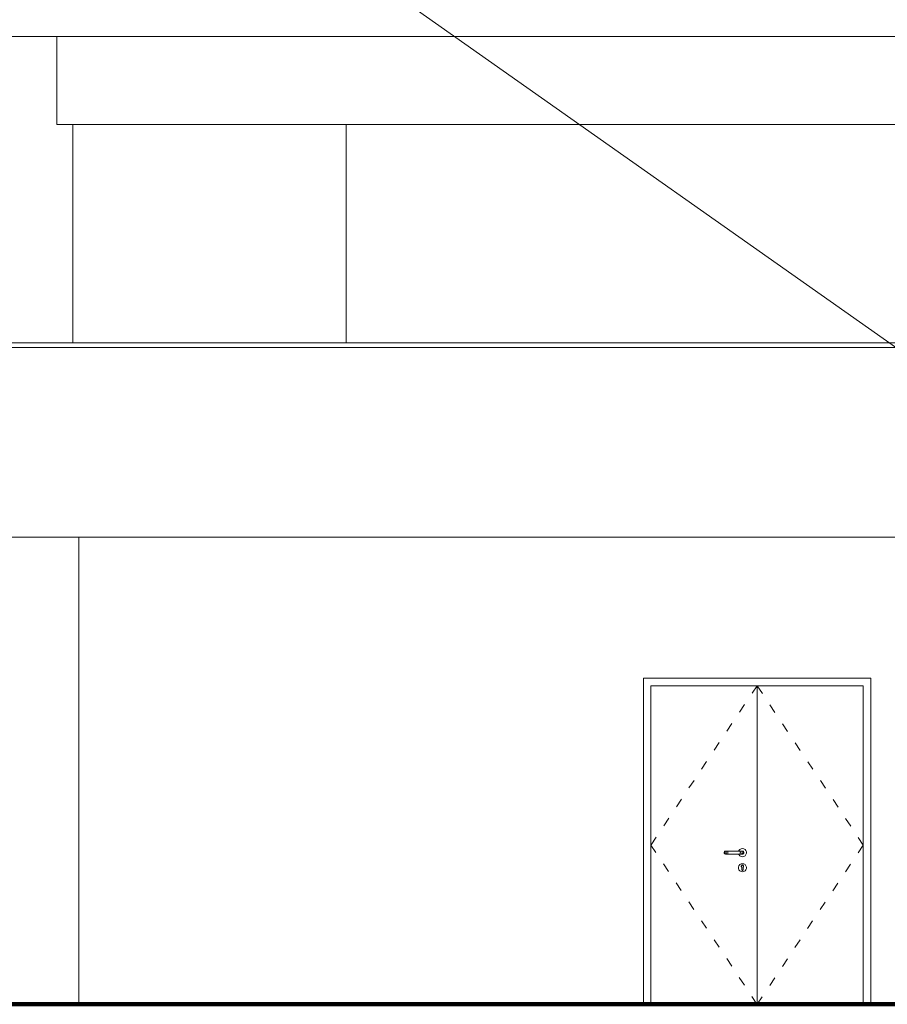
# Model space of a CAD drawing. Header units: millimetres. Extents: x 98865 to 469195, y -12752 to 43452.
# Tile 86 of 98: x 376627 to 382347, y -9900 to -3410. Entities that reach past the tile are written whole.
import ezdxf

# ---------------------------------------------------------------- set-up
doc = ezdxf.new("R2010")
doc.units = ezdxf.units.MM
doc.header["$LTSCALE"] = 0.05
doc.linetypes.add('ACAD_ISO03W100', pattern=[30, 12, -18])
doc.layers.get('0').update_dxf_attribs({"lineweight": 0})
for name, color, linetype, lineweight in [('005 Column', 7, 'Continuous', 0), ('006 Curtain Wall', 7, 'Continuous', 0), ('013 Door & Window', 7, 'Continuous', 9), ('CMP door mark', 1, 'Continuous', 0)]:
    doc.layers.add(name, color=color, linetype=linetype, lineweight=lineweight)

msp = doc.modelspace()

# ---------------------------------------------------------------- linework, layer by layer
at = {"lineweight": 100}
msp.add_line((124014.4, -9899.9), (467117.4, -9899.9), dxfattribs=at)
msp.add_lwpolyline([(384319.2, -6919.9), (373053.9, 1015.5), (366938.5, 1015.5)])
at = {"color": 7, "lineweight": 0}
for points in [[(126623.3, -3519.9), (436364.4, -3519.9)], [(156447.9, -5540), (436414.4, -5540)], [(156447.9, -5570), (436414.4, -5570)], [(156447.9, -6820), (436364.4, -6820)]]:
    msp.add_lwpolyline(points, dxfattribs=at)
at = {"layer": '005 Column', "linetype": 'ByBlock'}
for p, q in [((376872.7, -4099.9, 9.7), (376872.7, -3519.9, 9.7)), ((376978.2, -5540, 9.7), (376978.2, -4099.9, 9.7)), ((378780.1, -4099.8, -11636.7), (378780.1, -5540, -11636.7)), ((377016.5, -9899.9, 9.7), (377016.5, -6820, 9.7))]:
    msp.add_line(p, q, dxfattribs=at)
at = {"layer": '006 Curtain Wall', "linetype": 'ByBlock'}
msp.add_line((376872.7, -4099.9, 33009.9), (384581, -4099.9, 33009.9), dxfattribs=at)
at = {"layer": '013 Door & Window', "color": 7, "lineweight": 13}
for p, q in [((380738.3, -7749.9, -950.9), (380738.3, -9899.9, 9.7)), ((382238.3, -7749.9, -950.9), (380738.3, -7749.9, -950.9)), ((380788.3, -7799.9, -950.9), (382188.3, -7799.9, -950.9)), ((382188.3, -7799.9, -950.9), (382188.3, -9899.9, 9.7))]:
    msp.add_line(p, q, dxfattribs=at)
at = {"layer": '013 Door & Window', "color": 7, "linetype": 'Continuous', "lineweight": 13}
for p, q in [((382238.3, -9899.9, 9.7), (382238.3, -7749.9, -950.9)), ((380788.3, -9899.9, 9.7), (380788.3, -7799.9, -950.9)), ((381488.3, -7799.9, -950.9), (381488.3, -9899.9, 9.7)), ((382238.3, -9899.9, 9.7), (380038.3, -9899.9, 9.7))]:
    msp.add_line(p, q, dxfattribs=at)
at = {"layer": '013 Door & Window', "color": 7, "lineweight": 0}
for p, q in [((381276.4, -8891.2, 9.7), (381273.7, -8893.5, 9.7)), ((381279.7, -8890, 9.7), (381276.4, -8891.2, 9.7)), ((381276.5, -8893.5, 9.7), (381278.9, -8891.2, 9.7)), ((381278.9, -8891.2, 9.7), (381276.5, -8893.5, 9.7)), ((381278.9, -8891.2, 9.7), (381281.9, -8890, 9.7)), ((381281.9, -8890, 9.7), (381278.9, -8891.2, 9.7)), ((381281.9, -8890, 9.7), (381279.7, -8890, 9.7)), ((381288, -8890, 9.7), (381281.9, -8890, 9.7)), ((381284.9, -8893.5, 9.7), (381286.3, -8891.2, 9.7)), ((381286.3, -8891.2, 9.7), (381284.9, -8893.5, 9.7)), ((381286.3, -8891.2, 9.7), (381288, -8890, 9.7)), ((381288, -8890, 9.7), (381286.3, -8891.2, 9.7)), ((381296.2, -8890, 9.7), (381288, -8890, 9.7)), ((381295.4, -8893.5, 9.7), (381295.7, -8891.2, 9.7)), ((381295.7, -8891.2, 9.7), (381295.4, -8893.5, 9.7)), ((381295.7, -8891.2, 9.7), (381296.2, -8890, 9.7)), ((381296.2, -8890, 9.7), (381295.7, -8891.2, 9.7)), ((381376.6, -8890, 9.7), (381296.2, -8890, 9.7)), ((381368, -8886.4, 9.7), (381366.7, -8890, 9.7)), ((381366.7, -8890, 9.7), (381393.1, -8890, 9.7)), ((381374, -8879.2, 9.7), (381368, -8886.4, 9.7)), ((381382.2, -8874.5, 9.7), (381374, -8879.2, 9.7)), ((381384.8, -8890, 9.7), (381376.6, -8890, 9.7)), ((381376.6, -8890, 9.7), (381377.1, -8891.2, 9.7)), ((381377.1, -8891.2, 9.7), (381376.6, -8890, 9.7)), ((381377.1, -8891.2, 9.7), (381377.4, -8893.5, 9.7)), ((381377.4, -8893.5, 9.7), (381377.1, -8891.2, 9.7)), ((381391.4, -8872.9, 9.7), (381382.2, -8874.5, 9.7)), ((381390.9, -8890, 9.7), (381384.8, -8890, 9.7)), ((381384.8, -8890, 9.7), (381386.5, -8891.2, 9.7)), ((381386.5, -8891.2, 9.7), (381384.8, -8890, 9.7)), ((381386.5, -8891.2, 9.7), (381387.9, -8893.5, 9.7)), ((381387.9, -8893.5, 9.7), (381386.5, -8891.2, 9.7)), ((381393.1, -8890, 9.7), (381390.9, -8890, 9.7)), ((381390.9, -8890, 9.7), (381393.9, -8891.2, 9.7)), ((381393.9, -8891.2, 9.7), (381390.9, -8890, 9.7)), ((381400.6, -8874.5, 9.7), (381391.4, -8872.9, 9.7)), ((381393.1, -8890, 9.7), (381396.4, -8891.2, 9.7)), ((381396.4, -8891.2, 9.7), (381393.1, -8890, 9.7)), ((381393.9, -8891.2, 9.7), (381396.3, -8893.5, 9.7)), ((381396.3, -8893.5, 9.7), (381393.9, -8891.2, 9.7)), ((381396.4, -8891.2, 9.7), (381399.1, -8893.5, 9.7)), ((381399.1, -8893.5, 9.7), (381396.4, -8891.2, 9.7)), ((381408.8, -8879.2, 9.7), (381400.6, -8874.5, 9.7)), ((381414.8, -8886.4, 9.7), (381408.8, -8879.2, 9.7)), ((381418, -8895.2, 9.7), (381414.8, -8886.4, 9.7)), ((381272, -8896.5, 9.7), (381271.4, -8899.9, 9.7)), ((381271.4, -8899.9, 9.7), (381272, -8903.3, 9.7)), ((381273.7, -8893.5, 9.7), (381272, -8896.5, 9.7)), ((381272, -8903.3, 9.7), (381273.7, -8906.3, 9.7)), ((381273.7, -8906.3, 9.7), (381276.4, -8908.5, 9.7)), ((381274.4, -8899.9, 9.7), (381275, -8896.5, 9.7)), ((381275, -8896.5, 9.7), (381274.4, -8899.9, 9.7)), ((381275, -8903.3, 9.7), (381274.4, -8899.9, 9.7)), ((381274.4, -8899.9, 9.7), (381275, -8903.3, 9.7)), ((381275, -8896.5, 9.7), (381276.5, -8893.5, 9.7)), ((381276.5, -8893.5, 9.7), (381275, -8896.5, 9.7)), ((381276.5, -8906.3, 9.7), (381275, -8903.3, 9.7)), ((381275, -8903.3, 9.7), (381276.5, -8906.3, 9.7)), ((381276.4, -8908.5, 9.7), (381279.7, -8909.7, 9.7)), ((381278.9, -8908.5, 9.7), (381276.5, -8906.3, 9.7)), ((381276.5, -8906.3, 9.7), (381278.9, -8908.5, 9.7)), ((381281.9, -8909.7, 9.7), (381278.9, -8908.5, 9.7)), ((381278.9, -8908.5, 9.7), (381281.9, -8909.7, 9.7)), ((381279.7, -8909.7, 9.7), (381281.9, -8909.7, 9.7)), ((381281.9, -8909.7, 9.7), (381288, -8909.7, 9.7)), ((381283.7, -8899.9, 9.7), (381284, -8896.5, 9.7)), ((381284, -8896.5, 9.7), (381283.7, -8899.9, 9.7)), ((381284, -8903.3, 9.7), (381283.7, -8899.9, 9.7)), ((381283.7, -8899.9, 9.7), (381284, -8903.3, 9.7)), ((381284, -8896.5, 9.7), (381284.9, -8893.5, 9.7)), ((381284.9, -8893.5, 9.7), (381284, -8896.5, 9.7)), ((381284.9, -8906.3, 9.7), (381284, -8903.3, 9.7)), ((381284, -8903.3, 9.7), (381284.9, -8906.3, 9.7)), ((381286.3, -8908.5, 9.7), (381284.9, -8906.3, 9.7)), ((381284.9, -8906.3, 9.7), (381286.3, -8908.5, 9.7)), ((381288, -8909.7, 9.7), (381286.3, -8908.5, 9.7)), ((381286.3, -8908.5, 9.7), (381288, -8909.7, 9.7)), ((381288, -8909.7, 9.7), (381296.2, -8909.7, 9.7)), ((381295.1, -8899.9, 9.7), (381295.2, -8896.5, 9.7)), ((381295.2, -8896.5, 9.7), (381295.1, -8899.9, 9.7)), ((381295.2, -8903.3, 9.7), (381295.1, -8899.9, 9.7)), ((381295.1, -8899.9, 9.7), (381295.2, -8903.3, 9.7)), ((381295.2, -8896.5, 9.7), (381295.4, -8893.5, 9.7)), ((381295.4, -8893.5, 9.7), (381295.2, -8896.5, 9.7)), ((381295.4, -8906.3, 9.7), (381295.2, -8903.3, 9.7)), ((381295.2, -8903.3, 9.7), (381295.4, -8906.3, 9.7)), ((381295.7, -8908.5, 9.7), (381295.4, -8906.3, 9.7)), ((381295.4, -8906.3, 9.7), (381295.7, -8908.5, 9.7)), ((381296.2, -8909.7, 9.7), (381295.7, -8908.5, 9.7)), ((381295.7, -8908.5, 9.7), (381296.2, -8909.7, 9.7)), ((381296.2, -8909.7, 9.7), (381376.6, -8909.7, 9.7)), ((381393.1, -8909.7, 9.7), (381366.7, -8909.7, 9.7)), ((381366.7, -8909.7, 9.7), (381368, -8913.4, 9.7)), ((381368, -8913.4, 9.7), (381374, -8920.6, 9.7)), ((381374, -8920.6, 9.7), (381382.2, -8925.3, 9.7)), ((381377.1, -8908.5, 9.7), (381376.6, -8909.7, 9.7)), ((381376.6, -8909.7, 9.7), (381377.1, -8908.5, 9.7)), ((381376.6, -8909.7, 9.7), (381384.8, -8909.7, 9.7)), ((381377.4, -8906.3, 9.7), (381377.1, -8908.5, 9.7)), ((381377.1, -8908.5, 9.7), (381377.4, -8906.3, 9.7)), ((381377.4, -8893.5, 9.7), (381377.6, -8896.5, 9.7)), ((381377.6, -8896.5, 9.7), (381377.4, -8893.5, 9.7)), ((381377.6, -8903.3, 9.7), (381377.4, -8906.3, 9.7)), ((381377.4, -8906.3, 9.7), (381377.6, -8903.3, 9.7)), ((381377.6, -8896.5, 9.7), (381377.7, -8899.9, 9.7)), ((381377.7, -8899.9, 9.7), (381377.6, -8896.5, 9.7)), ((381377.7, -8899.9, 9.7), (381377.6, -8903.3, 9.7)), ((381377.6, -8903.3, 9.7), (381377.7, -8899.9, 9.7)), ((381382.2, -8925.3, 9.7), (381391.4, -8926.9, 9.7)), ((381386.5, -8908.5, 9.7), (381384.8, -8909.7, 9.7)), ((381384.8, -8909.7, 9.7), (381386.5, -8908.5, 9.7)), ((381384.8, -8909.7, 9.7), (381390.9, -8909.7, 9.7)), ((381387.9, -8906.3, 9.7), (381386.5, -8908.5, 9.7)), ((381386.5, -8908.5, 9.7), (381387.9, -8906.3, 9.7)), ((381387.9, -8893.5, 9.7), (381388.8, -8896.5, 9.7)), ((381388.8, -8896.5, 9.7), (381387.9, -8893.5, 9.7)), ((381388.8, -8903.3, 9.7), (381387.9, -8906.3, 9.7)), ((381387.9, -8906.3, 9.7), (381388.8, -8903.3, 9.7)), ((381388.8, -8896.5, 9.7), (381389.1, -8899.9, 9.7)), ((381389.1, -8899.9, 9.7), (381388.8, -8896.5, 9.7)), ((381389.1, -8899.9, 9.7), (381388.8, -8903.3, 9.7)), ((381388.8, -8903.3, 9.7), (381389.1, -8899.9, 9.7)), ((381393.9, -8908.5, 9.7), (381390.9, -8909.7, 9.7)), ((381390.9, -8909.7, 9.7), (381393.9, -8908.5, 9.7)), ((381390.9, -8909.7, 9.7), (381393.1, -8909.7, 9.7)), ((381391.4, -8926.9, 9.7), (381400.6, -8925.3, 9.7)), ((381396.4, -8908.5, 9.7), (381393.1, -8909.7, 9.7)), ((381393.1, -8909.7, 9.7), (381396.4, -8908.5, 9.7)), ((381396.3, -8906.3, 9.7), (381393.9, -8908.5, 9.7)), ((381393.9, -8908.5, 9.7), (381396.3, -8906.3, 9.7)), ((381396.3, -8893.5, 9.7), (381397.8, -8896.5, 9.7)), ((381397.8, -8896.5, 9.7), (381396.3, -8893.5, 9.7)), ((381397.8, -8903.3, 9.7), (381396.3, -8906.3, 9.7)), ((381396.3, -8906.3, 9.7), (381397.8, -8903.3, 9.7)), ((381399.1, -8906.3, 9.7), (381396.4, -8908.5, 9.7)), ((381396.4, -8908.5, 9.7), (381399.1, -8906.3, 9.7)), ((381397.8, -8896.5, 9.7), (381398.4, -8899.9, 9.7)), ((381398.4, -8899.9, 9.7), (381397.8, -8896.5, 9.7)), ((381398.4, -8899.9, 9.7), (381397.8, -8903.3, 9.7)), ((381397.8, -8903.3, 9.7), (381398.4, -8899.9, 9.7)), ((381399.1, -8893.5, 9.7), (381400.8, -8896.5, 9.7)), ((381400.8, -8896.5, 9.7), (381399.1, -8893.5, 9.7)), ((381400.8, -8903.3, 9.7), (381399.1, -8906.3, 9.7)), ((381399.1, -8906.3, 9.7), (381400.8, -8903.3, 9.7)), ((381400.6, -8925.3, 9.7), (381408.8, -8920.6, 9.7)), ((381400.8, -8896.5, 9.7), (381401.4, -8899.9, 9.7)), ((381401.4, -8899.9, 9.7), (381400.8, -8896.5, 9.7)), ((381401.4, -8899.9, 9.7), (381400.8, -8903.3, 9.7)), ((381400.8, -8903.3, 9.7), (381401.4, -8899.9, 9.7)), ((381408.8, -8920.6, 9.7), (381414.8, -8913.4, 9.7)), ((381414.8, -8913.4, 9.7), (381418, -8904.6, 9.7)), ((381418, -8904.6, 9.7), (381418, -8895.2, 9.7)), ((381368, -8986.4, 9.7), (381364.8, -8995.2, 9.7)), ((381364.9, -8995.2, 9.7), (381364.8, -8995.2, 9.7)), ((381364.8, -8995.2, 9.7), (381364.8, -9004.6, 9.7)), ((381364.8, -8995.2, 9.7), (381364.9, -8995.2, 9.7)), ((381364.9, -9004.6, 9.7), (381364.8, -9004.6, 9.7)), ((381364.8, -9004.6, 9.7), (381368, -9013.4, 9.7)), ((381364.8, -9004.6, 9.7), (381364.9, -9004.6, 9.7)), ((381364.9, -8995.2, 9.7), (381368.1, -8986.4, 9.7)), ((381368.1, -8986.4, 9.7), (381364.9, -8995.2, 9.7)), ((381364.9, -9004.6, 9.7), (381364.9, -8995.2, 9.7)), ((381364.9, -8995.2, 9.7), (381364.9, -9004.6, 9.7)), ((381368.1, -9013.3, 9.7), (381364.9, -9004.6, 9.7)), ((381364.9, -9004.6, 9.7), (381368.1, -9013.3, 9.7)), ((381374, -8979.2, 9.7), (381368, -8986.4, 9.7)), ((381368.1, -8986.4, 9.7), (381368, -8986.4, 9.7)), ((381368, -8986.4, 9.7), (381368.1, -8986.4, 9.7)), ((381368, -9013.4, 9.7), (381368.1, -9013.3, 9.7)), ((381368.1, -9013.3, 9.7), (381368, -9013.4, 9.7)), ((381368, -9013.4, 9.7), (381374, -9020.6, 9.7)), ((381368.1, -8986.4, 9.7), (381374.1, -8979.3, 9.7)), ((381374.1, -8979.3, 9.7), (381368.1, -8986.4, 9.7)), ((381368.1, -9013.3, 9.7), (381374.1, -9020.5, 9.7)), ((381374.1, -9020.5, 9.7), (381368.1, -9013.3, 9.7)), ((381382.2, -8974.5, 9.7), (381374, -8979.2, 9.7)), ((381374.1, -8979.3, 9.7), (381374, -8979.2, 9.7)), ((381374, -8979.2, 9.7), (381374.1, -8979.3, 9.7)), ((381374.1, -9020.5, 9.7), (381374, -9020.6, 9.7)), ((381374, -9020.6, 9.7), (381374.1, -9020.5, 9.7)), ((381374, -9020.6, 9.7), (381382.2, -9025.3, 9.7)), ((381374.1, -8979.3, 9.7), (381382.2, -8974.6, 9.7)), ((381382.2, -8974.6, 9.7), (381374.1, -8979.3, 9.7)), ((381374.1, -9020.5, 9.7), (381382.2, -9025.2, 9.7)), ((381382.2, -9025.2, 9.7), (381374.1, -9020.5, 9.7)), ((381391.4, -8972.9, 9.7), (381382.2, -8974.5, 9.7)), ((381382.2, -8974.6, 9.7), (381391.4, -8973, 9.7)), ((381391.4, -8973, 9.7), (381382.2, -8974.6, 9.7)), ((381382.2, -8974.5, 9.7), (381382.2, -8974.6, 9.7)), ((381382.2, -8974.6, 9.7), (381382.2, -8974.5, 9.7)), ((381384, -8991, 9.7), (381384.1, -8988.5, 9.7)), ((381384.1, -8988.5, 9.7), (381384, -8991, 9.7)), ((381384, -8991.1, 9.7), (381384, -8991, 9.7)), ((381384, -8991, 9.7), (381384.8, -8993.5, 9.7)), ((381384.8, -8993.5, 9.7), (381384, -8991.1, 9.7)), ((381384.1, -8988.5, 9.7), (381385, -8986.1, 9.7)), ((381385, -8986.1, 9.7), (381384.1, -8988.5, 9.7)), ((381386.4, -8995.5, 9.7), (381384.8, -8993.5, 9.7)), ((381384.8, -8993.5, 9.7), (381386.4, -8995.5, 9.7)), ((381386.7, -8984.2, 9.7), (381385, -8986.1, 9.7)), ((381385, -8986.1, 9.7), (381386, -8985, 9.7)), ((381386, -8985, 9.7), (381386.7, -8984.2, 9.7)), ((381386.4, -8997, 9.7), (381386.4, -8995.5, 9.7)), ((381386.4, -8995.5, 9.7), (381386.4, -9012.4, 9.7)), ((381386.4, -8999, 9.7), (381386.4, -8997, 9.7)), ((381386.4, -9000.8, 9.7), (381386.4, -8999, 9.7)), ((381386.4, -9002.8, 9.7), (381386.4, -9000.8, 9.7)), ((381386.4, -9005.8, 9.7), (381386.4, -9002.8, 9.7)), ((381386.4, -9012.4, 9.7), (381386.4, -9005.8, 9.7)), ((381386.5, -9013.2, 9.7), (381386.4, -9012.4, 9.7)), ((381386.4, -9012.4, 9.7), (381386.7, -9014.1, 9.7)), ((381386.7, -9014.1, 9.7), (381386.5, -9013.2, 9.7)), ((381386.7, -8984.2, 9.7), (381388.9, -8982.9, 9.7)), ((381388.9, -8982.9, 9.7), (381386.7, -8984.2, 9.7)), ((381387.6, -9015.6, 9.7), (381386.7, -9014.1, 9.7)), ((381386.7, -9014.1, 9.7), (381387.6, -9015.6, 9.7)), ((381388.9, -9016.7, 9.7), (381387.6, -9015.6, 9.7)), ((381387.6, -9015.6, 9.7), (381388.9, -9016.7, 9.7)), ((381388.9, -8982.9, 9.7), (381391.4, -8982.5, 9.7)), ((381391.4, -8982.5, 9.7), (381388.9, -8982.9, 9.7)), ((381390.5, -9017.3, 9.7), (381388.9, -9016.7, 9.7)), ((381388.9, -9016.7, 9.7), (381390.5, -9017.3, 9.7)), ((381391.4, -9017.3, 9.7), (381390.5, -9017.3, 9.7)), ((381390.5, -9017.3, 9.7), (381392.3, -9017.3, 9.7)), ((381391.4, -8973, 9.7), (381391.4, -8972.9, 9.7)), ((381391.4, -8972.9, 9.7), (381391.4, -8973, 9.7)), ((381400.6, -8974.5, 9.7), (381391.4, -8972.9, 9.7)), ((381400.6, -8974.6, 9.7), (381391.4, -8973, 9.7)), ((381391.4, -8973, 9.7), (381400.6, -8974.6, 9.7)), ((381391.4, -8982.5, 9.7), (381393.9, -8982.9, 9.7)), ((381393.9, -8982.9, 9.7), (381391.4, -8982.5, 9.7)), ((381392.3, -9017.3, 9.7), (381391.4, -9017.3, 9.7)), ((381393.9, -9016.7, 9.7), (381392.3, -9017.3, 9.7)), ((381392.3, -9017.3, 9.7), (381393.9, -9016.7, 9.7)), ((381393.9, -8982.9, 9.7), (381396.1, -8984.2, 9.7)), ((381396.1, -8984.2, 9.7), (381393.9, -8982.9, 9.7)), ((381395.2, -9015.6, 9.7), (381393.9, -9016.7, 9.7)), ((381393.9, -9016.7, 9.7), (381395.2, -9015.6, 9.7)), ((381396.1, -9014.1, 9.7), (381395.2, -9015.6, 9.7)), ((381395.2, -9015.6, 9.7), (381396.1, -9014.1, 9.7)), ((381396.1, -8984.2, 9.7), (381396.8, -8985, 9.7)), ((381396.8, -8985, 9.7), (381396.1, -8984.2, 9.7)), ((381396.1, -9014.1, 9.7), (381396.4, -9012.4, 9.7)), ((381396.3, -9013.2, 9.7), (381396.1, -9014.1, 9.7)), ((381396.4, -9012.4, 9.7), (381396.3, -9013.2, 9.7)), ((381398, -8993.5, 9.7), (381396.4, -8995.5, 9.7)), ((381396.4, -8995.5, 9.7), (381398, -8993.5, 9.7)), ((381396.4, -8995.5, 9.7), (381396.4, -8997, 9.7)), ((381396.4, -9012.4, 9.7), (381396.4, -8995.5, 9.7)), ((381396.4, -8997, 9.7), (381396.4, -8999, 9.7)), ((381396.4, -8999, 9.7), (381396.4, -9000.8, 9.7)), ((381396.4, -9000.8, 9.7), (381396.4, -9002.8, 9.7)), ((381396.4, -9002.8, 9.7), (381396.4, -9005.8, 9.7)), ((381396.4, -9005.8, 9.7), (381396.4, -9012.4, 9.7)), ((381396.8, -8985, 9.7), (381397.8, -8986.1, 9.7)), ((381397.8, -8986.1, 9.7), (381396.8, -8985, 9.7)), ((381397.8, -8986.1, 9.7), (381398.7, -8988.5, 9.7)), ((381398.7, -8988.5, 9.7), (381397.8, -8986.1, 9.7)), ((381398.8, -8991.1, 9.7), (381398, -8993.5, 9.7)), ((381398, -8993.5, 9.7), (381398.8, -8991.1, 9.7)), ((381398.7, -8988.5, 9.7), (381398.8, -8991, 9.7)), ((381398.8, -8991, 9.7), (381398.7, -8988.5, 9.7)), ((381398.8, -8991, 9.7), (381398.8, -8991.1, 9.7)), ((381398.8, -8991.1, 9.7), (381398.8, -8991, 9.7)), ((381400.6, -8974.5, 9.7), (381400.6, -8974.6, 9.7)), ((381408.8, -8979.2, 9.7), (381400.6, -8974.5, 9.7)), ((381400.6, -8974.6, 9.7), (381400.6, -8974.5, 9.7)), ((381400.6, -8974.6, 9.7), (381408.7, -8979.3, 9.7)), ((381408.7, -8979.3, 9.7), (381400.6, -8974.6, 9.7)), ((381408.7, -9020.5, 9.7), (381400.6, -9025.2, 9.7)), ((381400.6, -9025.2, 9.7), (381408.7, -9020.5, 9.7)), ((381400.6, -9025.3, 9.7), (381408.8, -9020.6, 9.7)), ((381408.8, -8979.2, 9.7), (381408.7, -8979.3, 9.7)), ((381408.7, -8979.3, 9.7), (381408.8, -8979.2, 9.7)), ((381408.7, -8979.3, 9.7), (381414.7, -8986.4, 9.7)), ((381414.7, -8986.4, 9.7), (381408.7, -8979.3, 9.7)), ((381414.7, -9013.3, 9.7), (381408.7, -9020.5, 9.7)), ((381408.7, -9020.5, 9.7), (381414.7, -9013.3, 9.7)), ((381408.7, -9020.5, 9.7), (381408.8, -9020.6, 9.7)), ((381408.8, -9020.6, 9.7), (381408.7, -9020.5, 9.7)), ((381414.8, -8986.4, 9.7), (381408.8, -8979.2, 9.7)), ((381408.8, -9020.6, 9.7), (381414.8, -9013.4, 9.7)), ((381414.8, -8986.4, 9.7), (381414.7, -8986.4, 9.7)), ((381414.7, -8986.4, 9.7), (381417.9, -8995.2, 9.7)), ((381414.7, -8986.4, 9.7), (381414.8, -8986.4, 9.7)), ((381417.9, -8995.2, 9.7), (381414.7, -8986.4, 9.7)), ((381417.9, -9004.6, 9.7), (381414.7, -9013.3, 9.7)), ((381414.7, -9013.3, 9.7), (381417.9, -9004.6, 9.7)), ((381414.7, -9013.3, 9.7), (381414.8, -9013.4, 9.7)), ((381414.8, -9013.4, 9.7), (381414.7, -9013.3, 9.7)), ((381418, -8995.2, 9.7), (381414.8, -8986.4, 9.7)), ((381414.8, -9013.4, 9.7), (381418, -9004.6, 9.7)), ((381417.9, -8995.2, 9.7), (381418, -8995.2, 9.7)), ((381418, -8995.2, 9.7), (381417.9, -8995.2, 9.7)), ((381417.9, -8995.2, 9.7), (381417.9, -9004.6, 9.7)), ((381417.9, -9004.6, 9.7), (381417.9, -8995.2, 9.7)), ((381417.9, -9004.6, 9.7), (381418, -9004.6, 9.7)), ((381418, -9004.6, 9.7), (381417.9, -9004.6, 9.7)), ((381418, -9004.6, 9.7), (381418, -8995.2, 9.7)), ((381391.4, -9026.8, 9.7), (381382.2, -9025.2, 9.7)), ((381382.2, -9025.2, 9.7), (381382.2, -9025.3, 9.7)), ((381382.2, -9025.2, 9.7), (381391.4, -9026.8, 9.7)), ((381382.2, -9025.3, 9.7), (381382.2, -9025.2, 9.7)), ((381382.2, -9025.3, 9.7), (381391.4, -9026.9, 9.7)), ((381400.6, -9025.2, 9.7), (381391.4, -9026.8, 9.7)), ((381391.4, -9026.8, 9.7), (381400.6, -9025.2, 9.7)), ((381391.4, -9026.9, 9.7), (381400.6, -9025.3, 9.7)), ((381391.4, -9026.8, 9.7), (381391.4, -9026.9, 9.7)), ((381391.4, -9026.9, 9.7), (381391.4, -9026.8, 9.7)), ((381400.6, -9025.2, 9.7), (381400.6, -9025.3, 9.7)), ((381400.6, -9025.3, 9.7), (381400.6, -9025.2, 9.7))]:
    msp.add_line(p, q, dxfattribs=at)
at = {"layer": '013 Door & Window', "color": 7, "linetype": 'Continuous', "lineweight": 0}
for p, q in [((381276.4, -8891.2, 9.7), (381273.7, -8893.5, 9.7)), ((381279.7, -8890, 9.7), (381276.4, -8891.2, 9.7)), ((381278.9, -8891.2, 9.7), (381276.5, -8893.5, 9.7)), ((381281.9, -8890, 9.7), (381279.7, -8890, 9.7)), ((381288, -8890, 9.7), (381281.9, -8890, 9.7)), ((381286.3, -8891.2, 9.7), (381284.9, -8893.5, 9.7)), ((381296.2, -8890, 9.7), (381288, -8890, 9.7)), ((381376.6, -8890, 9.7), (381296.2, -8890, 9.7)), ((381366.7, -8890, 9.7), (381368, -8886.4, 9.7)), ((381368, -8886.4, 9.7), (381374, -8879.2, 9.7)), ((381374, -8879.2, 9.7), (381382.2, -8874.5, 9.7)), ((381384.8, -8890, 9.7), (381376.6, -8890, 9.7)), ((381382.2, -8874.5, 9.7), (381391.4, -8872.9, 9.7)), ((381390.9, -8890, 9.7), (381384.8, -8890, 9.7)), ((381386.5, -8891.2, 9.7), (381387.9, -8893.5, 9.7)), ((381393.1, -8890, 9.7), (381390.9, -8890, 9.7)), ((381391.4, -8872.9, 9.7), (381400.6, -8874.5, 9.7)), ((381393.1, -8890, 9.7), (381396.4, -8891.2, 9.7)), ((381393.9, -8891.2, 9.7), (381396.3, -8893.5, 9.7)), ((381396.4, -8891.2, 9.7), (381399.1, -8893.5, 9.7)), ((381400.6, -8874.5, 9.7), (381408.8, -8879.2, 9.7)), ((381408.8, -8879.2, 9.7), (381414.8, -8886.4, 9.7)), ((381414.8, -8886.4, 9.7), (381418, -8895.2, 9.7)), ((381272, -8896.5, 9.7), (381271.4, -8899.9, 9.7)), ((381271.4, -8899.9, 9.7), (381272, -8903.3, 9.7)), ((381273.7, -8893.5, 9.7), (381272, -8896.5, 9.7)), ((381272, -8903.3, 9.7), (381273.7, -8906.3, 9.7)), ((381273.7, -8906.3, 9.7), (381276.4, -8908.5, 9.7)), ((381275, -8896.5, 9.7), (381274.4, -8899.9, 9.7)), ((381274.4, -8899.9, 9.7), (381275, -8903.3, 9.7)), ((381276.5, -8893.5, 9.7), (381275, -8896.5, 9.7)), ((381275, -8903.3, 9.7), (381276.5, -8906.3, 9.7)), ((381276.4, -8908.5, 9.7), (381279.7, -8909.7, 9.7)), ((381276.5, -8906.3, 9.7), (381278.9, -8908.5, 9.7)), ((381281.9, -8909.7, 9.7), (381279.7, -8909.7, 9.7)), ((381288, -8909.7, 9.7), (381281.9, -8909.7, 9.7)), ((381284, -8896.5, 9.7), (381283.7, -8899.9, 9.7)), ((381283.7, -8899.9, 9.7), (381284, -8903.3, 9.7)), ((381284.9, -8893.5, 9.7), (381284, -8896.5, 9.7)), ((381284, -8903.3, 9.7), (381284.9, -8906.3, 9.7)), ((381284.9, -8906.3, 9.7), (381286.3, -8908.5, 9.7)), ((381296.2, -8909.7, 9.7), (381288, -8909.7, 9.7)), ((381376.6, -8909.7, 9.7), (381296.2, -8909.7, 9.7)), ((381368, -8913.4, 9.7), (381366.7, -8909.7, 9.7)), ((381374, -8920.6, 9.7), (381368, -8913.4, 9.7)), ((381382.2, -8925.3, 9.7), (381374, -8920.6, 9.7)), ((381384.8, -8909.7, 9.7), (381376.6, -8909.7, 9.7)), ((381391.4, -8926.9, 9.7), (381382.2, -8925.3, 9.7)), ((381390.9, -8909.7, 9.7), (381384.8, -8909.7, 9.7)), ((381387.9, -8906.3, 9.7), (381386.5, -8908.5, 9.7)), ((381387.9, -8893.5, 9.7), (381388.8, -8896.5, 9.7)), ((381388.8, -8903.3, 9.7), (381387.9, -8906.3, 9.7)), ((381388.8, -8896.5, 9.7), (381389.1, -8899.9, 9.7)), ((381389.1, -8899.9, 9.7), (381388.8, -8903.3, 9.7)), ((381393.1, -8909.7, 9.7), (381390.9, -8909.7, 9.7)), ((381400.6, -8925.3, 9.7), (381391.4, -8926.9, 9.7)), ((381396.4, -8908.5, 9.7), (381393.1, -8909.7, 9.7)), ((381396.3, -8906.3, 9.7), (381393.9, -8908.5, 9.7)), ((381396.3, -8893.5, 9.7), (381397.8, -8896.5, 9.7)), ((381397.8, -8903.3, 9.7), (381396.3, -8906.3, 9.7)), ((381399.1, -8906.3, 9.7), (381396.4, -8908.5, 9.7)), ((381397.8, -8896.5, 9.7), (381398.4, -8899.9, 9.7)), ((381398.4, -8899.9, 9.7), (381397.8, -8903.3, 9.7)), ((381399.1, -8893.5, 9.7), (381400.8, -8896.5, 9.7)), ((381400.8, -8903.3, 9.7), (381399.1, -8906.3, 9.7)), ((381408.8, -8920.6, 9.7), (381400.6, -8925.3, 9.7)), ((381400.8, -8896.5, 9.7), (381401.4, -8899.9, 9.7)), ((381401.4, -8899.9, 9.7), (381400.8, -8903.3, 9.7)), ((381414.8, -8913.4, 9.7), (381408.8, -8920.6, 9.7)), ((381418, -8904.6, 9.7), (381414.8, -8913.4, 9.7)), ((381418, -8895.2, 9.7), (381418, -8904.6, 9.7)), ((381364.8, -8995.2, 9.7), (381368, -8986.4, 9.7)), ((381364.8, -9004.6, 9.7), (381364.8, -8995.2, 9.7)), ((381368, -9013.4, 9.7), (381364.8, -9004.6, 9.7)), ((381368, -8986.4, 9.7), (381374, -8979.2, 9.7)), ((381374, -9020.6, 9.7), (381368, -9013.4, 9.7)), ((381374, -8979.2, 9.7), (381382.2, -8974.5, 9.7)), ((381382.2, -9025.3, 9.7), (381374, -9020.6, 9.7)), ((381382.2, -8974.5, 9.7), (381391.4, -8972.9, 9.7)), ((381384.1, -8988.5, 9.7), (381384, -8991, 9.7)), ((381384, -8991, 9.7), (381384, -8991.1, 9.7)), ((381384.8, -8993.5, 9.7), (381384, -8991.1, 9.7)), ((381385, -8986.1, 9.7), (381384.1, -8988.5, 9.7)), ((381386, -8985, 9.7), (381385, -8986.1, 9.7)), ((381386.7, -8984.2, 9.7), (381386, -8985, 9.7)), ((381386.4, -8997, 9.7), (381386.4, -8995.5, 9.7)), ((381386.4, -8997, 9.7), (381386.4, -8999, 9.7)), ((381386.4, -8999, 9.7), (381386.4, -9000.8, 9.7)), ((381386.4, -9000.8, 9.7), (381386.4, -9002.8, 9.7)), ((381386.4, -9002.8, 9.7), (381386.4, -9005.8, 9.7)), ((381386.4, -9005.8, 9.7), (381386.4, -9012.4, 9.7)), ((381386.5, -9013.2, 9.7), (381386.4, -9012.4, 9.7)), ((381386.5, -9013.2, 9.7), (381386.7, -9014.1, 9.7)), ((381388.9, -8982.9, 9.7), (381386.7, -8984.2, 9.7)), ((381387.6, -9015.6, 9.7), (381386.7, -9014.1, 9.7)), ((381388.9, -9016.7, 9.7), (381387.6, -9015.6, 9.7)), ((381391.4, -8982.5, 9.7), (381388.9, -8982.9, 9.7)), ((381390.5, -9017.3, 9.7), (381388.9, -9016.7, 9.7)), ((381391.4, -9017.3, 9.7), (381390.5, -9017.3, 9.7)), ((381391.4, -8972.9, 9.7), (381400.6, -8974.5, 9.7)), ((381393.9, -8982.9, 9.7), (381391.4, -8982.5, 9.7)), ((381391.4, -9017.3, 9.7), (381392.3, -9017.3, 9.7)), ((381393.9, -9016.7, 9.7), (381392.3, -9017.3, 9.7)), ((381396.1, -8984.2, 9.7), (381393.9, -8982.9, 9.7)), ((381395.2, -9015.6, 9.7), (381393.9, -9016.7, 9.7)), ((381396.1, -9014.1, 9.7), (381395.2, -9015.6, 9.7)), ((381396.8, -8985, 9.7), (381396.1, -8984.2, 9.7)), ((381396.3, -9013.2, 9.7), (381396.1, -9014.1, 9.7)), ((381396.3, -9013.2, 9.7), (381396.4, -9012.4, 9.7)), ((381396.4, -8995.5, 9.7), (381398, -8993.5, 9.7)), ((381396.4, -8995.5, 9.7), (381396.4, -8997, 9.7)), ((381396.4, -8997, 9.7), (381396.4, -8999, 9.7)), ((381396.4, -8999, 9.7), (381396.4, -9000.8, 9.7)), ((381396.4, -9000.8, 9.7), (381396.4, -9002.8, 9.7)), ((381396.4, -9002.8, 9.7), (381396.4, -9005.8, 9.7)), ((381396.4, -9005.8, 9.7), (381396.4, -9012.4, 9.7)), ((381397.8, -8986.1, 9.7), (381396.8, -8985, 9.7)), ((381398.7, -8988.5, 9.7), (381397.8, -8986.1, 9.7)), ((381398, -8993.5, 9.7), (381398.8, -8991.1, 9.7)), ((381398.8, -8991, 9.7), (381398.7, -8988.5, 9.7)), ((381398.8, -8991, 9.7), (381398.8, -8991.1, 9.7)), ((381400.6, -8974.5, 9.7), (381408.8, -8979.2, 9.7)), ((381408.8, -9020.6, 9.7), (381400.6, -9025.3, 9.7)), ((381408.8, -8979.2, 9.7), (381414.8, -8986.4, 9.7)), ((381414.8, -9013.4, 9.7), (381408.8, -9020.6, 9.7)), ((381414.8, -8986.4, 9.7), (381418, -8995.2, 9.7)), ((381418, -9004.6, 9.7), (381414.8, -9013.4, 9.7)), ((381418, -8995.2, 9.7), (381418, -9004.6, 9.7)), ((381391.4, -9026.9, 9.7), (381382.2, -9025.3, 9.7)), ((381400.6, -9025.3, 9.7), (381391.4, -9026.9, 9.7))]:
    msp.add_line(p, q, dxfattribs=at)
at = {"layer": 'CMP door mark', "color": 8, "linetype": 'ACAD_ISO03W100', "ltscale": 100, "elevation": 9.7}
msp.add_lwpolyline([(381488.3, -7799.9), (380788.3, -8849.9), (381488.3, -9899.9), (382188.3, -8849.9), (381488.3, -7799.9)], dxfattribs=at)

doc.saveas('drawing.dxf')
